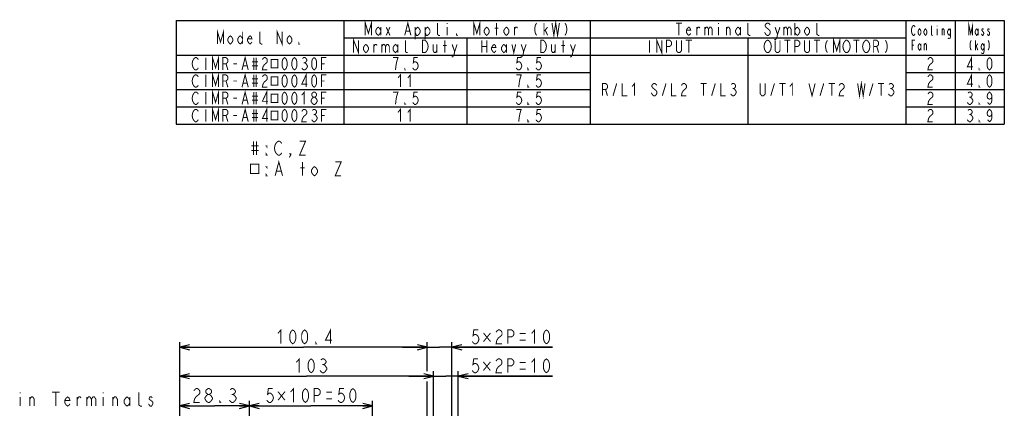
# Model space of a CAD drawing. Extents: x 28 to 410, y 34 to 287.
# Tile 33 of 33: x 210 to 410, y 208 to 287. Entities that reach past the tile are written whole.
import ezdxf

# ---------------------------------------------------------------- set-up
doc = ezdxf.new("R2010")
doc.units = 0
doc.header["$LTSCALE"] = 23.1
doc.layers.get('0').update_dxf_attribs({"linetype": 'CONTINUOUS'})
doc.layers.add('ALL_DIM', color=7, linetype='CONTINUOUS')
doc.layers.add('ALL_NOTE', color=7, linetype='CONTINUOUS')
doc.dimstyles.get("Standard").update_dxf_attribs({"dimtxt": 2.5, "dimasz": 2.5, "dimexe": 1.25, "dimexo": 0.625, "dimtad": 1, "dimcen": 2.5, "dimazin": 3, "dimtfac": 1, "dimtmove": 0, "dimatfit": 3})

# ---------------------------------------------------------------- blocks, each defined once
blk = doc.blocks.new('_OPEN')
at = {"color": 0, "linetype": 'BYBLOCK'}
for p, q in [((0, 0), (-1, 0.25)), ((-1, -0.25), (0, 0)), ((-1, 0), (0, 0))]:
    blk.add_line(p, q, dxfattribs=at)
blk = doc.blocks.new('*D36')
at = {"layer": 'ALL_DIM', "color": 2, "linetype": 'CONTINUOUS'}
for p, q in [((257.02, 204.39), (257.02, 209.88)), ((282.02, 177.43), (282.02, 209.88)), ((257.02, 208.88), (269.52, 208.88)), ((282.02, 208.88), (269.52, 208.88)), ((257.02, 177.43), (257.02, 202.43))]:
    blk.add_line(p, q, dxfattribs=at)
at = {"layer": 'ALL_DIM', "color": 2, "linetype": 'CONTINUOUS', "xscale": 2, "yscale": 2, "zscale": 2, "rotation": 180}
blk.add_blockref('_OPEN', (257.02, 208.88), dxfattribs=at)
at = {"layer": 'ALL_DIM', "color": 2, "linetype": 'CONTINUOUS', "xscale": 2, "yscale": 2, "zscale": 2}
blk.add_blockref('_OPEN', (282.02, 208.88), dxfattribs=at)
blk = doc.blocks.new('*D37')
at = {"layer": 'ALL_DIM', "color": 2, "linetype": 'CONTINUOUS'}
for p, q in [((242.9, 135.45), (242.9, 209.88)), ((257.02, 204.39), (257.02, 209.88)), ((242.9, 208.88), (249.96, 208.88)), ((257.02, 208.88), (249.96, 208.88)), ((257.02, 177.43), (257.02, 202.46))]:
    blk.add_line(p, q, dxfattribs=at)
at = {"layer": 'ALL_DIM', "color": 2, "linetype": 'CONTINUOUS', "xscale": 2, "yscale": 2, "zscale": 2, "rotation": 180}
blk.add_blockref('_OPEN', (242.9, 208.88), dxfattribs=at)
at = {"layer": 'ALL_DIM', "color": 2, "linetype": 'CONTINUOUS', "xscale": 2, "yscale": 2, "zscale": 2}
blk.add_blockref('_OPEN', (257.02, 208.88), dxfattribs=at)
blk = doc.blocks.new('*D40')
at = {"layer": 'ALL_DIM', "color": 2, "linetype": 'CONTINUOUS'}
for p, q in [((242.9, 135.45), (242.9, 215.91)), ((294.38, 164.93), (294.38, 215.91)), ((242.9, 214.91), (268.64, 214.91)), ((294.38, 214.91), (268.64, 214.91))]:
    blk.add_line(p, q, dxfattribs=at)
at = {"layer": 'ALL_DIM', "color": 2, "linetype": 'CONTINUOUS', "xscale": 2, "yscale": 2, "zscale": 2, "rotation": 180}
blk.add_blockref('_OPEN', (242.9, 214.91), dxfattribs=at)
at = {"layer": 'ALL_DIM', "color": 2, "linetype": 'CONTINUOUS', "xscale": 2, "yscale": 2, "zscale": 2}
blk.add_blockref('_OPEN', (294.38, 214.91), dxfattribs=at)
blk = doc.blocks.new('*D41')
at = {"layer": 'ALL_DIM', "color": 2, "linetype": 'CONTINUOUS'}
for p, q in [((242.9, 135.45), (242.9, 221.78)), ((293.11, 215.95), (293.11, 221.78)), ((242.9, 220.78), (268, 220.78)), ((293.11, 220.78), (268, 220.78)), ((293.11, 170.01), (293.11, 213.83))]:
    blk.add_line(p, q, dxfattribs=at)
at = {"layer": 'ALL_DIM', "color": 2, "linetype": 'CONTINUOUS', "xscale": 2, "yscale": 2, "zscale": 2, "rotation": 180}
blk.add_blockref('_OPEN', (242.9, 220.78), dxfattribs=at)
at = {"layer": 'ALL_DIM', "color": 2, "linetype": 'CONTINUOUS', "xscale": 2, "yscale": 2, "zscale": 2}
blk.add_blockref('_OPEN', (293.11, 220.78), dxfattribs=at)
blk = doc.blocks.new('*D42')
at = {"layer": 'ALL_DIM', "color": 2, "linetype": 'CONTINUOUS'}
for p, q in [((293.11, 215.95), (293.11, 221.78)), ((298.11, 170.01), (298.11, 221.78)), ((293.11, 220.78), (288.11, 220.78)), ((288.11, 220.78), (295.61, 220.78)), ((318.5, 220.78), (295.61, 220.78)), ((298.11, 220.78), (318.5, 220.78)), ((293.11, 170.01), (293.11, 213.75))]:
    blk.add_line(p, q, dxfattribs=at)
at = {"layer": 'ALL_DIM', "color": 2, "linetype": 'CONTINUOUS', "xscale": 2, "yscale": 2, "zscale": 2}
blk.add_blockref('_OPEN', (293.11, 220.78), dxfattribs=at)
at = {"layer": 'ALL_DIM', "color": 2, "linetype": 'CONTINUOUS', "xscale": 2, "yscale": 2, "zscale": 2, "rotation": 180}
blk.add_blockref('_OPEN', (298.11, 220.78), dxfattribs=at)
blk = doc.blocks.new('*D43')
at = {"layer": 'ALL_DIM', "color": 2, "linetype": 'CONTINUOUS'}
for p, q in [((294.38, 164.93), (294.38, 215.91)), ((299.38, 164.93), (299.38, 215.91)), ((294.38, 214.91), (289.38, 214.91)), ((289.38, 214.91), (296.88, 214.91)), ((318.48, 214.91), (296.88, 214.91)), ((299.38, 214.91), (318.48, 214.91))]:
    blk.add_line(p, q, dxfattribs=at)
at = {"layer": 'ALL_DIM', "color": 2, "linetype": 'CONTINUOUS', "xscale": 2, "yscale": 2, "zscale": 2}
blk.add_blockref('_OPEN', (294.38, 214.91), dxfattribs=at)
at = {"layer": 'ALL_DIM', "color": 2, "linetype": 'CONTINUOUS', "xscale": 2, "yscale": 2, "zscale": 2, "rotation": 180}
blk.add_blockref('_OPEN', (299.38, 214.91), dxfattribs=at)

msp = doc.modelspace()

# ---------------------------------------------------------------- linework, layer by layer
at = {"color": 2, "linetype": 'CONTINUOUS'}
for p, q in [((242.163, 287.018), (410.163, 287.018)), ((242.163, 287.018), (242.163, 266.018)), ((276.163, 287.018), (276.163, 266.018)), ((326.163, 287.018), (326.163, 266.018)), ((390.163, 287.018), (390.163, 266.018)), ((400.163, 287.018), (400.163, 266.018)), ((410.163, 287.018), (410.163, 266.018)), ((276.163, 283.518), (390.163, 283.518)), ((301.163, 283.518), (301.163, 266.018)), ((358.163, 283.518), (358.163, 266.018)), ((242.163, 280.018), (410.163, 280.018)), ((242.163, 276.518), (326.163, 276.518)), ((390.163, 276.518), (410.163, 276.518)), ((242.163, 273.018), (326.163, 273.018)), ((390.163, 273.018), (410.163, 273.018)), ((242.163, 269.518), (326.163, 269.518)), ((390.163, 269.518), (410.163, 269.518)), ((242.163, 266.018), (410.163, 266.018))]:
    msp.add_line(p, q, dxfattribs=at)
at = {"color": 2, "linetype": 'CONTINUOUS', "const_width": 0.2}
for points in [[(280.538, 284.018), (280.538, 286.518), (281.163, 284.435), (281.788, 286.518), (281.788, 284.018)], [(283.663, 284.643), (283.413, 284.226), (283.163, 284.018), (282.913, 284.226), (282.663, 284.643), (282.663, 285.06), (282.913, 285.476), (283.163, 285.685), (283.413, 285.476), (283.663, 285.06)], [(283.663, 285.685), (283.663, 284.018)], [(284.788, 285.685), (285.538, 284.018)], [(284.788, 284.018), (285.538, 285.685)], [(288.538, 284.018), (289.163, 286.518), (289.788, 284.018)], [(290.663, 285.06), (290.913, 285.476), (291.163, 285.685), (291.413, 285.476), (291.663, 285.06), (291.663, 284.643), (291.413, 284.226), (291.163, 284.018), (290.913, 284.018), (290.663, 284.643)], [(290.663, 285.685), (290.663, 283.185)], [(292.663, 285.06), (292.913, 285.476), (293.163, 285.685), (293.413, 285.476), (293.663, 285.06), (293.663, 284.643), (293.413, 284.226), (293.163, 284.018), (292.913, 284.018), (292.663, 284.643)], [(292.663, 285.685), (292.663, 283.185)], [(295.663, 284.018), (295.413, 284.018), (295.163, 284.226), (295.163, 286.518)], [(297.163, 286.518), (297.163, 286.31)], [(297.163, 285.685), (297.163, 284.018)], [(302.538, 284.018), (302.538, 286.518), (303.163, 284.435), (303.788, 286.518), (303.788, 284.018)], [(305.663, 284.643), (305.413, 284.226), (305.163, 284.018), (304.913, 284.226), (304.663, 284.643), (304.663, 285.06), (304.913, 285.476), (305.163, 285.685), (305.413, 285.476), (305.663, 285.06), (305.663, 284.643)], [(307.163, 284.018), (307.163, 286.518)], [(309.663, 284.643), (309.413, 284.226), (309.163, 284.018), (308.913, 284.226), (308.663, 284.643), (308.663, 285.06), (308.913, 285.476), (309.163, 285.685), (309.413, 285.476), (309.663, 285.06), (309.663, 284.643)], [(310.788, 284.018), (310.788, 285.685)], [(310.788, 285.268), (311.038, 285.685), (311.288, 285.685), (311.413, 285.476)], [(315.288, 286.518), (315.038, 286.101), (314.913, 285.476), (314.913, 285.06), (315.038, 284.435), (315.288, 284.018)], [(316.788, 284.018), (316.788, 286.518)], [(316.788, 284.851), (317.538, 285.685)], [(318.413, 286.518), (318.788, 284.018), (319.163, 286.518), (319.538, 284.018), (319.913, 286.518)], [(321.038, 286.518), (321.288, 286.101), (321.413, 285.476), (321.413, 285.06), (321.288, 284.435), (321.038, 284.018)], [(343.538, 286.518), (344.788, 286.518)], [(344.163, 286.518), (344.163, 284.018)], [(346.538, 284.435), (346.413, 284.226), (346.163, 284.018), (345.913, 284.226), (345.663, 284.643), (345.663, 285.06), (345.913, 285.476), (346.163, 285.685), (346.413, 285.476), (346.538, 285.06), (345.663, 285.06)], [(347.788, 284.018), (347.788, 285.685)], [(347.788, 285.268), (348.038, 285.685), (348.288, 285.685), (348.413, 285.476)], [(349.413, 285.685), (349.413, 284.018)], [(349.413, 285.268), (349.663, 285.685), (349.913, 285.685), (350.163, 285.268), (350.163, 284.018)], [(350.163, 285.268), (350.413, 285.685), (350.663, 285.685), (350.913, 285.268), (350.913, 284.018)], [(352.163, 286.518), (352.163, 286.31)], [(352.163, 285.685), (352.163, 284.018)], [(353.788, 284.018), (353.788, 285.685)], [(353.788, 285.268), (354.038, 285.685), (354.288, 285.685), (354.538, 285.268), (354.538, 284.018)], [(356.663, 284.643), (356.413, 284.226), (356.163, 284.018), (355.913, 284.226), (355.663, 284.643), (355.663, 285.06), (355.913, 285.476), (356.163, 285.685), (356.413, 285.476), (356.663, 285.06)], [(356.663, 285.685), (356.663, 284.018)], [(358.663, 284.018), (358.413, 284.018), (358.163, 284.226), (358.163, 286.518)], [(362.663, 286.101), (362.538, 286.31), (362.288, 286.518), (362.038, 286.518), (361.788, 286.31), (361.663, 286.101), (361.663, 285.893), (361.788, 285.685), (362.038, 285.476), (362.288, 285.268), (362.538, 285.06), (362.663, 284.851), (362.663, 284.435), (362.538, 284.226), (362.288, 284.018), (362.038, 284.018), (361.788, 284.226), (361.663, 284.435), (361.538, 284.643)], [(363.663, 285.685), (364.163, 284.226), (364.038, 283.601), (363.788, 283.185), (363.538, 283.185)], [(364.163, 284.226), (364.663, 285.685)], [(365.413, 285.685), (365.413, 284.018)], [(365.413, 285.268), (365.663, 285.685), (365.913, 285.685), (366.163, 285.268), (366.163, 284.018)], [(366.163, 285.268), (366.413, 285.685), (366.663, 285.685), (366.913, 285.268), (366.913, 284.018)], [(367.663, 286.518), (367.663, 284.018)], [(367.663, 285.06), (367.913, 285.476), (368.163, 285.685), (368.413, 285.476), (368.663, 285.06), (368.663, 284.643), (368.413, 284.226), (368.163, 284.018), (367.913, 284.226), (367.663, 284.643)], [(370.663, 284.643), (370.413, 284.226), (370.163, 284.018), (369.913, 284.226), (369.663, 284.643), (369.663, 285.06), (369.913, 285.476), (370.163, 285.685), (370.413, 285.476), (370.663, 285.06), (370.663, 284.643)], [(372.663, 284.018), (372.413, 284.018), (372.163, 284.226), (372.163, 286.518)], [(392.063, 284.351), (391.988, 284.185), (391.838, 284.018), (391.688, 284.018), (391.538, 284.185), (391.463, 284.351), (391.388, 284.518), (391.313, 285.018), (391.388, 285.518), (391.463, 285.685), (391.538, 285.851), (391.688, 286.018), (391.838, 286.018), (391.988, 285.851), (392.063, 285.685)], [(395.663, 284.018), (395.513, 284.018), (395.363, 284.185), (395.363, 286.018)], [(396.563, 286.018), (396.563, 285.851)], [(402.988, 284.018), (402.988, 286.018), (403.363, 284.351), (403.738, 286.018), (403.738, 284.018)], [(250.538, 282.268), (250.538, 284.768), (251.163, 282.685), (251.788, 284.768), (251.788, 282.268)], [(253.663, 282.893), (253.413, 282.476), (253.163, 282.268), (252.913, 282.476), (252.663, 282.893), (252.663, 283.31), (252.913, 283.726), (253.163, 283.935), (253.413, 283.726), (253.663, 283.31), (253.663, 282.893)], [(255.663, 282.893), (255.413, 282.476), (255.163, 282.268), (254.913, 282.476), (254.663, 282.893), (254.663, 283.31), (254.913, 283.726), (255.163, 283.935), (255.413, 283.726), (255.663, 283.31)], [(255.663, 284.768), (255.663, 282.268)], [(257.538, 282.685), (257.413, 282.476), (257.163, 282.268), (256.913, 282.476), (256.663, 282.893), (256.663, 283.31), (256.913, 283.726), (257.163, 283.935), (257.413, 283.726), (257.538, 283.31), (256.663, 283.31)], [(259.663, 282.268), (259.413, 282.268), (259.163, 282.476), (259.163, 284.768)], [(262.663, 282.268), (262.663, 284.768), (263.663, 282.268), (263.663, 284.768)], [(265.663, 282.893), (265.413, 282.476), (265.163, 282.268), (264.913, 282.476), (264.663, 282.893), (264.663, 283.31), (264.913, 283.726), (265.163, 283.935), (265.413, 283.726), (265.663, 283.31), (265.663, 282.893)], [(288.788, 284.851), (289.538, 284.851)], [(299.163, 284.018), (299.038, 284.018), (299.038, 284.226), (299.163, 284.018)], [(306.788, 285.476), (307.538, 285.476)], [(317.038, 285.06), (317.538, 284.018)], [(375.538, 280.518), (375.538, 283.018), (376.163, 280.935), (376.788, 283.018), (376.788, 280.518)], [(393.263, 284.518), (393.113, 284.185), (392.963, 284.018), (392.813, 284.185), (392.663, 284.518), (392.663, 284.851), (392.813, 285.185), (392.963, 285.351), (393.113, 285.185), (393.263, 284.851), (393.263, 284.518)], [(394.463, 284.518), (394.313, 284.185), (394.163, 284.018), (394.013, 284.185), (393.863, 284.518), (393.863, 284.851), (394.013, 285.185), (394.163, 285.351), (394.313, 285.185), (394.463, 284.851), (394.463, 284.518)], [(396.563, 285.351), (396.563, 284.018)], [(397.538, 284.018), (397.538, 285.351)], [(397.538, 285.018), (397.688, 285.351), (397.838, 285.351), (397.988, 285.018), (397.988, 284.018)], [(399.263, 284.518), (399.113, 284.185), (398.963, 284.018), (398.813, 284.185), (398.663, 284.518), (398.663, 284.851), (398.813, 285.185), (398.963, 285.351), (399.113, 285.185), (399.263, 284.851)], [(399.263, 285.351), (399.263, 283.851), (399.188, 283.518), (399.113, 283.351), (398.813, 283.351), (398.738, 283.518)], [(404.863, 284.518), (404.713, 284.185), (404.563, 284.018), (404.413, 284.185), (404.263, 284.518), (404.263, 284.851), (404.413, 285.185), (404.563, 285.351), (404.713, 285.185), (404.863, 284.851)], [(404.863, 285.351), (404.863, 284.018)], [(405.913, 285.185), (405.838, 285.351), (405.688, 285.351), (405.613, 285.185), (405.613, 285.018), (405.763, 284.851), (405.913, 284.685), (405.988, 284.518), (405.988, 284.351), (405.913, 284.185), (405.838, 284.018), (405.688, 284.018), (405.613, 284.185), (405.538, 284.351)], [(407.113, 285.185), (407.038, 285.351), (406.888, 285.351), (406.813, 285.185), (406.813, 285.018), (406.963, 284.851), (407.113, 284.685), (407.188, 284.518), (407.188, 284.351), (407.113, 284.185), (407.038, 284.018), (406.888, 284.018), (406.813, 284.185), (406.738, 284.351)], [(267.163, 282.268), (267.038, 282.268), (267.038, 282.476), (267.163, 282.268)], [(278.163, 280.518), (278.163, 283.018), (279.163, 280.518), (279.163, 283.018)], [(281.163, 281.143), (280.913, 280.726), (280.663, 280.518), (280.413, 280.726), (280.163, 281.143), (280.163, 281.56), (280.413, 281.976), (280.663, 282.185), (280.913, 281.976), (281.163, 281.56), (281.163, 281.143)], [(282.288, 280.518), (282.288, 282.185)], [(282.288, 281.768), (282.538, 282.185), (282.788, 282.185), (282.913, 281.976)], [(283.913, 282.185), (283.913, 280.518)], [(283.913, 281.768), (284.163, 282.185), (284.413, 282.185), (284.663, 281.768), (284.663, 280.518)], [(284.663, 281.768), (284.913, 282.185), (285.163, 282.185), (285.413, 281.768), (285.413, 280.518)], [(287.163, 281.143), (286.913, 280.726), (286.663, 280.518), (286.413, 280.726), (286.163, 281.143), (286.163, 281.56), (286.413, 281.976), (286.663, 282.185), (286.913, 281.976), (287.163, 281.56)], [(287.163, 282.185), (287.163, 280.518)], [(289.163, 280.518), (288.913, 280.518), (288.663, 280.726), (288.663, 283.018)], [(292.163, 283.018), (292.663, 283.018), (292.913, 282.81), (293.038, 282.601), (293.163, 282.393), (293.288, 281.768), (293.163, 281.143), (293.038, 280.935), (292.913, 280.726), (292.663, 280.518), (292.163, 280.518), (292.163, 283.018)], [(294.288, 282.185), (294.288, 280.935), (294.538, 280.518), (294.788, 280.518), (295.038, 280.935)], [(295.038, 282.185), (295.038, 280.518)], [(296.288, 281.976), (297.038, 281.976)], [(296.663, 280.518), (296.663, 283.018)], [(298.163, 282.185), (298.663, 280.726), (298.538, 280.101), (298.288, 279.685), (298.038, 279.685)], [(298.663, 280.726), (299.163, 282.185)], [(304.163, 283.018), (304.163, 280.518)], [(304.163, 281.768), (305.163, 281.768)], [(305.163, 283.018), (305.163, 280.518)], [(307.038, 280.935), (306.913, 280.726), (306.663, 280.518), (306.413, 280.726), (306.163, 281.143), (306.163, 281.56), (306.413, 281.976), (306.663, 282.185), (306.913, 281.976), (307.038, 281.56), (306.163, 281.56)], [(309.163, 281.143), (308.913, 280.726), (308.663, 280.518), (308.413, 280.726), (308.163, 281.143), (308.163, 281.56), (308.413, 281.976), (308.663, 282.185), (308.913, 281.976), (309.163, 281.56)], [(309.163, 282.185), (309.163, 280.518)], [(310.288, 282.185), (310.663, 280.518), (311.038, 282.185)], [(312.163, 282.185), (312.663, 280.726), (312.538, 280.101), (312.288, 279.685), (312.038, 279.685)], [(312.663, 280.726), (313.163, 282.185)], [(316.163, 283.018), (316.663, 283.018), (316.913, 282.81), (317.038, 282.601), (317.163, 282.393), (317.288, 281.768), (317.163, 281.143), (317.038, 280.935), (316.913, 280.726), (316.663, 280.518), (316.163, 280.518), (316.163, 283.018)], [(318.288, 282.185), (318.288, 280.935), (318.538, 280.518), (318.788, 280.518), (319.038, 280.935)], [(319.038, 282.185), (319.038, 280.518)], [(320.288, 281.976), (321.038, 281.976)], [(320.663, 280.518), (320.663, 283.018)], [(322.163, 282.185), (322.663, 280.726), (322.538, 280.101), (322.288, 279.685), (322.038, 279.685)], [(322.663, 280.726), (323.163, 282.185)], [(338.163, 283.018), (338.163, 280.518)], [(339.663, 280.518), (339.663, 283.018), (340.663, 280.518), (340.663, 283.018)], [(341.663, 280.518), (341.663, 283.018), (342.288, 283.018), (342.538, 282.81), (342.663, 282.601), (342.663, 282.185), (342.538, 281.976), (342.288, 281.768), (341.663, 281.768)], [(344.663, 283.018), (344.663, 280.935), (344.538, 280.726), (344.288, 280.518), (344.038, 280.518), (343.788, 280.726), (343.663, 280.935), (343.663, 283.018)], [(345.538, 283.018), (346.788, 283.018)], [(346.163, 283.018), (346.163, 280.518)], [(362.663, 280.935), (362.538, 280.726), (362.288, 280.518), (362.038, 280.518), (361.788, 280.726), (361.663, 280.935), (361.538, 281.143), (361.413, 281.768), (361.538, 282.393), (361.663, 282.601), (361.788, 282.81), (362.038, 283.018), (362.288, 283.018), (362.538, 282.81), (362.663, 282.601), (362.788, 282.393), (362.913, 281.768), (362.788, 281.143), (362.663, 280.935)], [(364.663, 283.018), (364.663, 280.935), (364.538, 280.726), (364.288, 280.518), (364.038, 280.518), (363.788, 280.726), (363.663, 280.935), (363.663, 283.018)], [(365.538, 283.018), (366.788, 283.018)], [(366.163, 283.018), (366.163, 280.518)], [(367.663, 280.518), (367.663, 283.018), (368.288, 283.018), (368.538, 282.81), (368.663, 282.601), (368.663, 282.185), (368.538, 281.976), (368.288, 281.768), (367.663, 281.768)], [(370.663, 283.018), (370.663, 280.935), (370.538, 280.726), (370.288, 280.518), (370.038, 280.518), (369.788, 280.726), (369.663, 280.935), (369.663, 283.018)], [(371.538, 283.018), (372.788, 283.018)], [(372.163, 283.018), (372.163, 280.518)], [(374.288, 283.018), (374.038, 282.601), (373.913, 281.976), (373.913, 281.56), (374.038, 280.935), (374.288, 280.518)], [(378.663, 280.935), (378.538, 280.726), (378.288, 280.518), (378.038, 280.518), (377.788, 280.726), (377.663, 280.935), (377.538, 281.143), (377.413, 281.768), (377.538, 282.393), (377.663, 282.601), (377.788, 282.81), (378.038, 283.018), (378.288, 283.018), (378.538, 282.81), (378.663, 282.601), (378.788, 282.393), (378.913, 281.768), (378.788, 281.143), (378.663, 280.935)], [(379.538, 283.018), (380.788, 283.018)], [(380.163, 283.018), (380.163, 280.518)], [(382.663, 280.935), (382.538, 280.726), (382.288, 280.518), (382.038, 280.518), (381.788, 280.726), (381.663, 280.935), (381.538, 281.143), (381.413, 281.768), (381.538, 282.393), (381.663, 282.601), (381.788, 282.81), (382.038, 283.018), (382.288, 283.018), (382.538, 282.81), (382.663, 282.601), (382.788, 282.393), (382.913, 281.768), (382.788, 281.143), (382.663, 280.935)], [(383.663, 280.518), (383.663, 283.018), (384.288, 283.018), (384.538, 282.81), (384.663, 282.601), (384.663, 282.185), (384.538, 281.976), (384.288, 281.768), (383.663, 281.768)], [(384.288, 281.768), (384.663, 280.518)], [(386.038, 283.018), (386.288, 282.601), (386.413, 281.976), (386.413, 281.56), (386.288, 280.935), (386.038, 280.518)], [(391.463, 281.018), (391.463, 283.018), (392.063, 283.018)], [(391.463, 282.018), (391.838, 282.018)], [(393.263, 281.518), (393.113, 281.185), (392.963, 281.018), (392.813, 281.185), (392.663, 281.518), (392.663, 281.851), (392.813, 282.185), (392.963, 282.351), (393.113, 282.185), (393.263, 281.851)], [(393.263, 282.351), (393.263, 281.018)], [(393.938, 281.018), (393.938, 282.351)], [(393.938, 282.018), (394.088, 282.351), (394.238, 282.351), (394.388, 282.018), (394.388, 281.018)], [(403.438, 283.018), (403.288, 282.685), (403.213, 282.185), (403.213, 281.851), (403.288, 281.351), (403.438, 281.018)], [(404.338, 281.018), (404.338, 283.018)], [(404.338, 281.685), (404.788, 282.351)], [(404.488, 281.851), (404.788, 281.018)], [(406.063, 281.518), (405.913, 281.185), (405.763, 281.018), (405.613, 281.185), (405.463, 281.518), (405.463, 281.851), (405.613, 282.185), (405.763, 282.351), (405.913, 282.185), (406.063, 281.851)], [(406.063, 282.351), (406.063, 280.851), (405.988, 280.518), (405.913, 280.351), (405.613, 280.351), (405.538, 280.518)], [(406.888, 283.018), (407.038, 282.685), (407.113, 282.185), (407.113, 281.851), (407.038, 281.351), (406.888, 281.018)], [(249.538, 277.018), (249.538, 279.518), (250.163, 277.435), (250.788, 279.518), (250.788, 277.018)], [(255.538, 277.018), (256.163, 279.518), (256.788, 277.018)], [(264.163, 277.018), (263.913, 277.226), (263.788, 277.435), (263.663, 277.851), (263.663, 278.685), (263.788, 279.101), (263.913, 279.31), (264.163, 279.518), (264.413, 279.31), (264.538, 279.101), (264.663, 278.685), (264.663, 277.851), (264.538, 277.435), (264.413, 277.226), (264.163, 277.018)], [(266.163, 277.018), (265.913, 277.226), (265.788, 277.435), (265.663, 277.851), (265.663, 278.685), (265.788, 279.101), (265.913, 279.31), (266.163, 279.518), (266.413, 279.31), (266.538, 279.101), (266.663, 278.685), (266.663, 277.851), (266.538, 277.435), (266.413, 277.226), (266.163, 277.018)], [(270.163, 277.018), (269.913, 277.226), (269.788, 277.435), (269.663, 277.851), (269.663, 278.685), (269.788, 279.101), (269.913, 279.31), (270.163, 279.518), (270.413, 279.31), (270.538, 279.101), (270.663, 278.685), (270.663, 277.851), (270.538, 277.435), (270.413, 277.226), (270.163, 277.018)], [(403.538, 277.018), (403.538, 279.518), (402.663, 277.643), (403.788, 277.643)], [(407.163, 277.018), (406.913, 277.226), (406.788, 277.435), (406.663, 277.851), (406.663, 278.685), (406.788, 279.101), (406.913, 279.31), (407.163, 279.518), (407.413, 279.31), (407.538, 279.101), (407.663, 278.685), (407.663, 277.851), (407.538, 277.435), (407.413, 277.226), (407.163, 277.018)], [(246.663, 277.435), (246.538, 277.226), (246.288, 277.018), (246.038, 277.018), (245.788, 277.226), (245.663, 277.435), (245.538, 277.643), (245.413, 278.268), (245.538, 278.893), (245.663, 279.101), (245.788, 279.31), (246.038, 279.518), (246.288, 279.518), (246.538, 279.31), (246.663, 279.101)], [(248.163, 279.518), (248.163, 277.018)], [(251.663, 277.018), (251.663, 279.518), (252.288, 279.518), (252.538, 279.31), (252.663, 279.101), (252.663, 278.685), (252.538, 278.476), (252.288, 278.268), (251.663, 278.268)], [(252.288, 278.268), (252.663, 277.018)], [(253.788, 278.268), (254.538, 278.268)], [(255.788, 277.851), (256.538, 277.851)], [(257.538, 278.685), (258.788, 278.685)], [(257.538, 277.851), (258.788, 277.851)], [(257.913, 279.518), (257.913, 277.018)], [(258.413, 279.518), (258.413, 277.018)], [(259.663, 279.101), (259.788, 279.31), (260.038, 279.518), (260.288, 279.518), (260.538, 279.31), (260.663, 279.101), (260.663, 278.685), (260.538, 278.476), (260.288, 278.268), (260.038, 278.06), (259.788, 277.643), (259.663, 277.018), (260.663, 277.018)], [(261.413, 279.127), (261.413, 277.409), (262.788, 277.409), (262.788, 279.127), (261.413, 279.127)], [(267.788, 279.31), (268.038, 279.518), (268.288, 279.518), (268.538, 279.31), (268.663, 279.101), (268.663, 278.893), (268.538, 278.685), (268.288, 278.476), (268.538, 278.268), (268.663, 278.06), (268.788, 277.851), (268.788, 277.643), (268.663, 277.435), (268.538, 277.226), (268.288, 277.018), (268.038, 277.018), (267.788, 277.226), (267.663, 277.435)], [(268.038, 278.476), (268.288, 278.476)], [(271.663, 277.018), (271.663, 279.518), (272.663, 279.518)], [(271.663, 278.268), (272.288, 278.268)], [(286.663, 277.018), (286.788, 278.06), (286.913, 278.685), (287.038, 279.101), (287.163, 279.518), (286.163, 279.518)], [(291.163, 279.518), (290.413, 279.518), (290.288, 278.476), (290.538, 278.685), (290.788, 278.685), (291.038, 278.476), (291.163, 278.268), (291.288, 277.851), (291.163, 277.435), (291.038, 277.226), (290.788, 277.018), (290.538, 277.018), (290.288, 277.226), (290.163, 277.435)], [(312.163, 279.518), (311.413, 279.518), (311.288, 278.476), (311.538, 278.685), (311.788, 278.685), (312.038, 278.476), (312.163, 278.268), (312.288, 277.851), (312.163, 277.435), (312.038, 277.226), (311.788, 277.018), (311.538, 277.018), (311.288, 277.226), (311.163, 277.435)], [(316.163, 279.518), (315.413, 279.518), (315.288, 278.476), (315.538, 278.685), (315.788, 278.685), (316.038, 278.476), (316.163, 278.268), (316.288, 277.851), (316.163, 277.435), (316.038, 277.226), (315.788, 277.018), (315.538, 277.018), (315.288, 277.226), (315.163, 277.435)], [(394.663, 279.101), (394.788, 279.31), (395.038, 279.518), (395.288, 279.518), (395.538, 279.31), (395.663, 279.101), (395.663, 278.685), (395.538, 278.476), (395.288, 278.268), (395.038, 278.06), (394.788, 277.643), (394.663, 277.018), (395.663, 277.018)], [(246.663, 273.935), (246.538, 273.726), (246.288, 273.518), (246.038, 273.518), (245.788, 273.726), (245.663, 273.935), (245.538, 274.143), (245.413, 274.768), (245.538, 275.393), (245.663, 275.601), (245.788, 275.81), (246.038, 276.018), (246.288, 276.018), (246.538, 275.81), (246.663, 275.601)], [(248.163, 276.018), (248.163, 273.518)], [(249.538, 273.518), (249.538, 276.018), (250.163, 273.935), (250.788, 276.018), (250.788, 273.518)], [(251.663, 273.518), (251.663, 276.018), (252.288, 276.018), (252.538, 275.81), (252.663, 275.601), (252.663, 275.185), (252.538, 274.976), (252.288, 274.768), (251.663, 274.768)], [(255.538, 273.518), (256.163, 276.018), (256.788, 273.518)], [(257.913, 276.018), (257.913, 273.518)], [(258.413, 276.018), (258.413, 273.518)], [(259.663, 275.601), (259.788, 275.81), (260.038, 276.018), (260.288, 276.018), (260.538, 275.81), (260.663, 275.601), (260.663, 275.185), (260.538, 274.976), (260.288, 274.768), (260.038, 274.56), (259.788, 274.143), (259.663, 273.518), (260.663, 273.518)], [(261.413, 275.627), (261.413, 273.909), (262.788, 273.909), (262.788, 275.627), (261.413, 275.627)], [(264.163, 273.518), (263.913, 273.726), (263.788, 273.935), (263.663, 274.351), (263.663, 275.185), (263.788, 275.601), (263.913, 275.81), (264.163, 276.018), (264.413, 275.81), (264.538, 275.601), (264.663, 275.185), (264.663, 274.351), (264.538, 273.935), (264.413, 273.726), (264.163, 273.518)], [(266.163, 273.518), (265.913, 273.726), (265.788, 273.935), (265.663, 274.351), (265.663, 275.185), (265.788, 275.601), (265.913, 275.81), (266.163, 276.018), (266.413, 275.81), (266.538, 275.601), (266.663, 275.185), (266.663, 274.351), (266.538, 273.935), (266.413, 273.726), (266.163, 273.518)], [(268.538, 273.518), (268.538, 276.018), (267.663, 274.143), (268.788, 274.143)], [(270.163, 273.518), (269.913, 273.726), (269.788, 273.935), (269.663, 274.351), (269.663, 275.185), (269.788, 275.601), (269.913, 275.81), (270.163, 276.018), (270.413, 275.81), (270.538, 275.601), (270.663, 275.185), (270.663, 274.351), (270.538, 273.935), (270.413, 273.726), (270.163, 273.518)], [(271.663, 273.518), (271.663, 276.018), (272.663, 276.018)], [(287.163, 275.393), (287.663, 276.018), (287.663, 273.518)], [(288.663, 277.018), (288.538, 277.018), (288.538, 277.226), (288.663, 277.018)], [(289.163, 275.393), (289.663, 276.018), (289.663, 273.518)], [(311.663, 273.518), (311.788, 274.56), (311.913, 275.185), (312.038, 275.601), (312.163, 276.018), (311.163, 276.018)], [(313.663, 277.018), (313.538, 277.018), (313.538, 277.226), (313.663, 277.018)], [(316.163, 276.018), (315.413, 276.018), (315.288, 274.976), (315.538, 275.185), (315.788, 275.185), (316.038, 274.976), (316.163, 274.768), (316.288, 274.351), (316.163, 273.935), (316.038, 273.726), (315.788, 273.518), (315.538, 273.518), (315.288, 273.726), (315.163, 273.935)], [(394.663, 275.601), (394.788, 275.81), (395.038, 276.018), (395.288, 276.018), (395.538, 275.81), (395.663, 275.601), (395.663, 275.185), (395.538, 274.976), (395.288, 274.768), (395.038, 274.56), (394.788, 274.143), (394.663, 273.518), (395.663, 273.518)], [(403.538, 273.518), (403.538, 276.018), (402.663, 274.143), (403.788, 274.143)], [(405.163, 277.018), (405.038, 277.018), (405.038, 277.226), (405.163, 277.018)], [(407.163, 273.518), (406.913, 273.726), (406.788, 273.935), (406.663, 274.351), (406.663, 275.185), (406.788, 275.601), (406.913, 275.81), (407.163, 276.018), (407.413, 275.81), (407.538, 275.601), (407.663, 275.185), (407.663, 274.351), (407.538, 273.935), (407.413, 273.726), (407.163, 273.518)], [(252.288, 274.768), (252.663, 273.518)], [(253.788, 274.768), (254.538, 274.768)], [(255.788, 274.351), (256.538, 274.351)], [(257.538, 275.185), (258.788, 275.185)], [(257.538, 274.351), (258.788, 274.351)], [(271.663, 274.768), (272.288, 274.768)], [(313.663, 273.518), (313.538, 273.518), (313.538, 273.726), (313.663, 273.518)], [(328.663, 271.768), (328.663, 274.268), (329.288, 274.268), (329.538, 274.06), (329.663, 273.851), (329.663, 273.435), (329.538, 273.226), (329.288, 273.018), (328.663, 273.018)], [(330.788, 271.768), (331.538, 274.268)], [(332.663, 274.268), (332.663, 271.768), (333.663, 271.768)], [(334.663, 273.643), (335.163, 274.268), (335.163, 271.768)], [(339.663, 273.851), (339.538, 274.06), (339.288, 274.268), (339.038, 274.268), (338.788, 274.06), (338.663, 273.851), (338.663, 273.643), (338.788, 273.435), (339.038, 273.226), (339.288, 273.018), (339.538, 272.81), (339.663, 272.601), (339.663, 272.185), (339.538, 271.976), (339.288, 271.768), (339.038, 271.768), (338.788, 271.976), (338.663, 272.185), (338.538, 272.393)], [(340.788, 271.768), (341.538, 274.268)], [(342.663, 274.268), (342.663, 271.768), (343.663, 271.768)], [(344.663, 273.851), (344.788, 274.06), (345.038, 274.268), (345.288, 274.268), (345.538, 274.06), (345.663, 273.851), (345.663, 273.435), (345.538, 273.226), (345.288, 273.018), (345.038, 272.81), (344.788, 272.393), (344.663, 271.768), (345.663, 271.768)], [(348.538, 274.268), (349.788, 274.268)], [(349.163, 274.268), (349.163, 271.768)], [(350.788, 271.768), (351.538, 274.268)], [(352.663, 274.268), (352.663, 271.768), (353.663, 271.768)], [(354.788, 274.06), (355.038, 274.268), (355.288, 274.268), (355.538, 274.06), (355.663, 273.851), (355.663, 273.643), (355.538, 273.435), (355.288, 273.226), (355.538, 273.018), (355.663, 272.81), (355.788, 272.601), (355.788, 272.393), (355.663, 272.185), (355.538, 271.976), (355.288, 271.768), (355.038, 271.768), (354.788, 271.976), (354.663, 272.185)], [(361.663, 274.268), (361.663, 272.185), (361.538, 271.976), (361.288, 271.768), (361.038, 271.768), (360.788, 271.976), (360.663, 272.185), (360.663, 274.268)], [(362.788, 271.768), (363.538, 274.268)], [(364.538, 274.268), (365.788, 274.268)], [(365.163, 274.268), (365.163, 271.768)], [(366.663, 273.643), (367.163, 274.268), (367.163, 271.768)], [(370.538, 274.268), (371.163, 271.768), (371.788, 274.268)], [(372.788, 271.768), (373.538, 274.268)], [(374.538, 274.268), (375.788, 274.268)], [(375.163, 274.268), (375.163, 271.768)], [(376.663, 273.851), (376.788, 274.06), (377.038, 274.268), (377.288, 274.268), (377.538, 274.06), (377.663, 273.851), (377.663, 273.435), (377.538, 273.226), (377.288, 273.018), (377.038, 272.81), (376.788, 272.393), (376.663, 271.768), (377.663, 271.768)], [(380.413, 274.268), (380.788, 271.768), (381.163, 274.268), (381.538, 271.768), (381.913, 274.268)], [(382.788, 271.768), (383.538, 274.268)], [(384.538, 274.268), (385.788, 274.268)], [(385.163, 274.268), (385.163, 271.768)], [(386.788, 274.06), (387.038, 274.268), (387.288, 274.268), (387.538, 274.06), (387.663, 273.851), (387.663, 273.643), (387.538, 273.435), (387.288, 273.226), (387.538, 273.018), (387.663, 272.81), (387.788, 272.601), (387.788, 272.393), (387.663, 272.185), (387.538, 271.976), (387.288, 271.768), (387.038, 271.768), (386.788, 271.976), (386.663, 272.185)], [(405.163, 273.518), (405.038, 273.518), (405.038, 273.726), (405.163, 273.518)], [(246.663, 270.435), (246.538, 270.226), (246.288, 270.018), (246.038, 270.018), (245.788, 270.226), (245.663, 270.435), (245.538, 270.643), (245.413, 271.268), (245.538, 271.893), (245.663, 272.101), (245.788, 272.31), (246.038, 272.518), (246.288, 272.518), (246.538, 272.31), (246.663, 272.101)], [(248.163, 272.518), (248.163, 270.018)], [(249.538, 270.018), (249.538, 272.518), (250.163, 270.435), (250.788, 272.518), (250.788, 270.018)], [(251.663, 270.018), (251.663, 272.518), (252.288, 272.518), (252.538, 272.31), (252.663, 272.101), (252.663, 271.685), (252.538, 271.476), (252.288, 271.268), (251.663, 271.268)], [(255.538, 270.018), (256.163, 272.518), (256.788, 270.018)], [(257.538, 271.685), (258.788, 271.685)], [(257.913, 272.518), (257.913, 270.018)], [(258.413, 272.518), (258.413, 270.018)], [(260.538, 270.018), (260.538, 272.518), (259.663, 270.643), (260.788, 270.643)], [(261.413, 272.127), (261.413, 270.409), (262.788, 270.409), (262.788, 272.127), (261.413, 272.127)], [(264.163, 270.018), (263.913, 270.226), (263.788, 270.435), (263.663, 270.851), (263.663, 271.685), (263.788, 272.101), (263.913, 272.31), (264.163, 272.518), (264.413, 272.31), (264.538, 272.101), (264.663, 271.685), (264.663, 270.851), (264.538, 270.435), (264.413, 270.226), (264.163, 270.018)], [(266.163, 270.018), (265.913, 270.226), (265.788, 270.435), (265.663, 270.851), (265.663, 271.685), (265.788, 272.101), (265.913, 272.31), (266.163, 272.518), (266.413, 272.31), (266.538, 272.101), (266.663, 271.685), (266.663, 270.851), (266.538, 270.435), (266.413, 270.226), (266.163, 270.018)], [(267.663, 271.893), (268.163, 272.518), (268.163, 270.018)], [(270.038, 271.476), (269.788, 271.685), (269.663, 271.893), (269.663, 272.101), (269.788, 272.31), (270.038, 272.518), (270.288, 272.518), (270.538, 272.31), (270.663, 272.101), (270.663, 271.893), (270.538, 271.685), (270.288, 271.476)], [(271.663, 270.018), (271.663, 272.518), (272.663, 272.518)], [(286.663, 270.018), (286.788, 271.06), (286.913, 271.685), (287.038, 272.101), (287.163, 272.518), (286.163, 272.518)], [(291.163, 272.518), (290.413, 272.518), (290.288, 271.476), (290.538, 271.685), (290.788, 271.685), (291.038, 271.476), (291.163, 271.268), (291.288, 270.851), (291.163, 270.435), (291.038, 270.226), (290.788, 270.018), (290.538, 270.018), (290.288, 270.226), (290.163, 270.435)], [(312.163, 272.518), (311.413, 272.518), (311.288, 271.476), (311.538, 271.685), (311.788, 271.685), (312.038, 271.476), (312.163, 271.268), (312.288, 270.851), (312.163, 270.435), (312.038, 270.226), (311.788, 270.018), (311.538, 270.018), (311.288, 270.226), (311.163, 270.435)], [(316.163, 272.518), (315.413, 272.518), (315.288, 271.476), (315.538, 271.685), (315.788, 271.685), (316.038, 271.476), (316.163, 271.268), (316.288, 270.851), (316.163, 270.435), (316.038, 270.226), (315.788, 270.018), (315.538, 270.018), (315.288, 270.226), (315.163, 270.435)], [(329.288, 273.018), (329.663, 271.768)], [(355.038, 273.226), (355.288, 273.226)], [(387.038, 273.226), (387.288, 273.226)], [(394.663, 272.101), (394.788, 272.31), (395.038, 272.518), (395.288, 272.518), (395.538, 272.31), (395.663, 272.101), (395.663, 271.685), (395.538, 271.476), (395.288, 271.268), (395.038, 271.06), (394.788, 270.643), (394.663, 270.018), (395.663, 270.018)], [(402.788, 272.31), (403.038, 272.518), (403.288, 272.518), (403.538, 272.31), (403.663, 272.101), (403.663, 271.893), (403.538, 271.685), (403.288, 271.476), (403.538, 271.268), (403.663, 271.06), (403.788, 270.851), (403.788, 270.643), (403.663, 270.435), (403.538, 270.226), (403.288, 270.018), (403.038, 270.018), (402.788, 270.226), (402.663, 270.435)], [(407.663, 271.685), (407.538, 271.268), (407.163, 271.06), (406.788, 271.268), (406.663, 271.685), (406.788, 272.101), (406.913, 272.31), (407.163, 272.518), (407.413, 272.31), (407.538, 272.101), (407.663, 271.685), (407.663, 270.851), (407.538, 270.435), (407.413, 270.226), (407.163, 270.018), (406.913, 270.226), (406.788, 270.435)], [(249.538, 266.518), (249.538, 269.018), (250.163, 266.935), (250.788, 269.018), (250.788, 266.518)], [(252.288, 271.268), (252.663, 270.018)], [(253.788, 271.268), (254.538, 271.268)], [(255.788, 270.851), (256.538, 270.851)], [(257.538, 270.851), (258.788, 270.851)], [(270.038, 270.018), (269.788, 270.226), (269.663, 270.435), (269.538, 270.643), (269.538, 270.851), (269.663, 271.06), (269.788, 271.268), (270.038, 271.476), (270.288, 271.476), (270.538, 271.268), (270.663, 271.06), (270.788, 270.851), (270.788, 270.643), (270.663, 270.435), (270.538, 270.226), (270.288, 270.018), (270.038, 270.018)], [(271.663, 271.268), (272.288, 271.268)], [(288.663, 270.018), (288.538, 270.018), (288.538, 270.226), (288.663, 270.018)], [(313.663, 270.018), (313.538, 270.018), (313.538, 270.226), (313.663, 270.018)], [(403.038, 271.476), (403.288, 271.476)], [(405.163, 270.018), (405.038, 270.018), (405.038, 270.226), (405.163, 270.018)], [(246.663, 266.935), (246.538, 266.726), (246.288, 266.518), (246.038, 266.518), (245.788, 266.726), (245.663, 266.935), (245.538, 267.143), (245.413, 267.768), (245.538, 268.393), (245.663, 268.601), (245.788, 268.81), (246.038, 269.018), (246.288, 269.018), (246.538, 268.81), (246.663, 268.601)], [(248.163, 269.018), (248.163, 266.518)], [(251.663, 266.518), (251.663, 269.018), (252.288, 269.018), (252.538, 268.81), (252.663, 268.601), (252.663, 268.185), (252.538, 267.976), (252.288, 267.768), (251.663, 267.768)], [(252.288, 267.768), (252.663, 266.518)], [(253.788, 267.768), (254.538, 267.768)], [(255.538, 266.518), (256.163, 269.018), (256.788, 266.518)], [(257.538, 268.185), (258.788, 268.185)], [(257.913, 269.018), (257.913, 266.518)], [(258.413, 269.018), (258.413, 266.518)], [(260.538, 266.518), (260.538, 269.018), (259.663, 267.143), (260.788, 267.143)], [(261.413, 268.627), (261.413, 266.909), (262.788, 266.909), (262.788, 268.627), (261.413, 268.627)], [(264.163, 266.518), (263.913, 266.726), (263.788, 266.935), (263.663, 267.351), (263.663, 268.185), (263.788, 268.601), (263.913, 268.81), (264.163, 269.018), (264.413, 268.81), (264.538, 268.601), (264.663, 268.185), (264.663, 267.351), (264.538, 266.935), (264.413, 266.726), (264.163, 266.518)], [(266.163, 266.518), (265.913, 266.726), (265.788, 266.935), (265.663, 267.351), (265.663, 268.185), (265.788, 268.601), (265.913, 268.81), (266.163, 269.018), (266.413, 268.81), (266.538, 268.601), (266.663, 268.185), (266.663, 267.351), (266.538, 266.935), (266.413, 266.726), (266.163, 266.518)], [(267.663, 268.601), (267.788, 268.81), (268.038, 269.018), (268.288, 269.018), (268.538, 268.81), (268.663, 268.601), (268.663, 268.185), (268.538, 267.976), (268.288, 267.768), (268.038, 267.56), (267.788, 267.143), (267.663, 266.518), (268.663, 266.518)], [(269.788, 268.81), (270.038, 269.018), (270.288, 269.018), (270.538, 268.81), (270.663, 268.601), (270.663, 268.393), (270.538, 268.185), (270.288, 267.976), (270.538, 267.768), (270.663, 267.56), (270.788, 267.351), (270.788, 267.143), (270.663, 266.935), (270.538, 266.726), (270.288, 266.518), (270.038, 266.518), (269.788, 266.726), (269.663, 266.935)], [(270.038, 267.976), (270.288, 267.976)], [(271.663, 266.518), (271.663, 269.018), (272.663, 269.018)], [(271.663, 267.768), (272.288, 267.768)], [(287.163, 268.393), (287.663, 269.018), (287.663, 266.518)], [(289.163, 268.393), (289.663, 269.018), (289.663, 266.518)], [(311.663, 266.518), (311.788, 267.56), (311.913, 268.185), (312.038, 268.601), (312.163, 269.018), (311.163, 269.018)], [(316.163, 269.018), (315.413, 269.018), (315.288, 267.976), (315.538, 268.185), (315.788, 268.185), (316.038, 267.976), (316.163, 267.768), (316.288, 267.351), (316.163, 266.935), (316.038, 266.726), (315.788, 266.518), (315.538, 266.518), (315.288, 266.726), (315.163, 266.935)], [(394.663, 268.601), (394.788, 268.81), (395.038, 269.018), (395.288, 269.018), (395.538, 268.81), (395.663, 268.601), (395.663, 268.185), (395.538, 267.976), (395.288, 267.768), (395.038, 267.56), (394.788, 267.143), (394.663, 266.518), (395.663, 266.518)], [(402.788, 268.81), (403.038, 269.018), (403.288, 269.018), (403.538, 268.81), (403.663, 268.601), (403.663, 268.393), (403.538, 268.185), (403.288, 267.976), (403.538, 267.768), (403.663, 267.56), (403.788, 267.351), (403.788, 267.143), (403.663, 266.935), (403.538, 266.726), (403.288, 266.518), (403.038, 266.518), (402.788, 266.726), (402.663, 266.935)], [(403.038, 267.976), (403.288, 267.976)], [(407.663, 268.185), (407.538, 267.768), (407.163, 267.56), (406.788, 267.768), (406.663, 268.185), (406.788, 268.601), (406.913, 268.81), (407.163, 269.018), (407.413, 268.81), (407.538, 268.601), (407.663, 268.185), (407.663, 267.351), (407.538, 266.935), (407.413, 266.726), (407.163, 266.518), (406.913, 266.726), (406.788, 266.935)], [(255.788, 267.351), (256.538, 267.351)], [(257.538, 267.351), (258.788, 267.351)], [(313.663, 266.518), (313.538, 266.518), (313.538, 266.726), (313.663, 266.518)], [(405.163, 266.518), (405.038, 266.518), (405.038, 266.726), (405.163, 266.518)]]:
    msp.add_lwpolyline(points, dxfattribs=at)
at = {"layer": 'ALL_DIM', "color": 2, "linetype": 'CONTINUOUS', "const_width": 0.2}
for points in [[(262.816, 223.578), (263.418, 224.278), (263.418, 221.478)], [(265.826, 221.478), (265.525, 221.711), (265.374, 221.945), (265.224, 222.411), (265.224, 223.345), (265.374, 223.811), (265.525, 224.045), (265.826, 224.278), (266.127, 224.045), (266.277, 223.811), (266.428, 223.345), (266.428, 222.411), (266.277, 221.945), (266.127, 221.711), (265.826, 221.478)], [(268.234, 221.478), (267.933, 221.711), (267.782, 221.945), (267.632, 222.411), (267.632, 223.345), (267.782, 223.811), (267.933, 224.045), (268.234, 224.278), (268.535, 224.045), (268.685, 223.811), (268.836, 223.345), (268.836, 222.411), (268.685, 221.945), (268.535, 221.711), (268.234, 221.478)], [(273.501, 221.478), (273.501, 224.278), (272.448, 222.178), (273.802, 222.178)], [(303.454, 224.278), (302.551, 224.278), (302.4, 223.111), (302.701, 223.345), (303.002, 223.345), (303.303, 223.111), (303.454, 222.878), (303.605, 222.411), (303.454, 221.945), (303.303, 221.711), (303.002, 221.478), (302.701, 221.478), (302.4, 221.711), (302.25, 221.945)], [(305.937, 223.665), (304.507, 221.915)], [(304.507, 223.665), (305.937, 221.915)], [(307.066, 223.811), (307.216, 224.045), (307.517, 224.278), (307.818, 224.278), (308.12, 224.045), (308.27, 223.811), (308.27, 223.345), (308.12, 223.111), (307.818, 222.878), (307.517, 222.645), (307.216, 222.178), (307.066, 221.478), (308.27, 221.478)], [(309.474, 221.478), (309.474, 224.278), (310.226, 224.278), (310.528, 224.045), (310.678, 223.811), (310.678, 223.345), (310.528, 223.111), (310.226, 222.878), (309.474, 222.878)], [(314.29, 223.578), (314.892, 224.278), (314.892, 221.478)], [(317.3, 221.478), (316.999, 221.711), (316.848, 221.945), (316.698, 222.411), (316.698, 223.345), (316.848, 223.811), (316.999, 224.045), (317.3, 224.278), (317.601, 224.045), (317.752, 223.811), (317.902, 223.345), (317.902, 222.411), (317.752, 221.945), (317.601, 221.711), (317.3, 221.478)], [(270.642, 221.478), (270.491, 221.478), (270.491, 221.711), (270.642, 221.478)], [(311.882, 223.578), (313.086, 223.578)], [(311.882, 222.178), (313.086, 222.178)], [(266.552, 217.71), (267.155, 218.41), (267.155, 215.61)], [(269.563, 215.61), (269.262, 215.844), (269.111, 216.077), (268.96, 216.544), (268.96, 217.477), (269.111, 217.944), (269.262, 218.177), (269.563, 218.41), (269.864, 218.177), (270.014, 217.944), (270.165, 217.477), (270.165, 216.544), (270.014, 216.077), (269.864, 215.844), (269.563, 215.61)], [(271.519, 218.177), (271.82, 218.41), (272.121, 218.41), (272.422, 218.177), (272.572, 217.944), (272.572, 217.71), (272.422, 217.477), (272.121, 217.244), (272.422, 217.01), (272.723, 216.544)], [(303.432, 218.41), (302.529, 218.41), (302.378, 217.244), (302.679, 217.477), (302.98, 217.477), (303.281, 217.244), (303.432, 217.01), (303.582, 216.544), (303.432, 216.077), (303.281, 215.844), (302.98, 215.61), (302.679, 215.61), (302.378, 215.844), (302.228, 216.077)], [(305.915, 217.798), (304.485, 216.048)], [(304.485, 217.798), (305.915, 216.048)], [(307.044, 217.944), (307.194, 218.177), (307.495, 218.41), (307.796, 218.41), (308.097, 218.177), (308.248, 217.944), (308.248, 217.477), (308.097, 217.244), (307.796, 217.01), (307.495, 216.777), (307.194, 216.31), (307.044, 215.61), (308.248, 215.61)], [(309.452, 215.61), (309.452, 218.41), (310.204, 218.41), (310.505, 218.177), (310.656, 217.944), (310.656, 217.477), (310.505, 217.244), (310.204, 217.01), (309.452, 217.01)], [(311.86, 217.71), (313.064, 217.71)], [(314.268, 217.71), (314.87, 218.41), (314.87, 215.61)], [(317.278, 215.61), (316.977, 215.844), (316.826, 216.077), (316.676, 216.544), (316.676, 217.477), (316.826, 217.944), (316.977, 218.177), (317.278, 218.41), (317.579, 218.177), (317.729, 217.944), (317.88, 217.477), (317.88, 216.544), (317.729, 216.077), (317.579, 215.844), (317.278, 215.61)], [(272.422, 215.844), (272.121, 215.61), (271.82, 215.61), (271.519, 215.844), (271.369, 216.077)], [(271.82, 217.244), (272.121, 217.244)], [(272.723, 216.544), (272.723, 216.31), (272.422, 215.844)], [(311.86, 216.31), (313.064, 216.31)], [(245.758, 211.914), (245.908, 212.148), (246.209, 212.381), (246.51, 212.381), (246.811, 212.148), (246.962, 211.914), (246.962, 211.448), (246.811, 211.214), (246.51, 210.981), (246.209, 210.748), (245.908, 210.281), (245.758, 209.581), (246.962, 209.581)], [(248.617, 211.214), (248.316, 211.448), (248.166, 211.681), (248.166, 211.914), (248.316, 212.148), (248.617, 212.381), (248.918, 212.381), (249.219, 212.148), (249.37, 211.914), (249.37, 211.681), (249.219, 211.448), (248.918, 211.214)], [(253.132, 212.148), (253.433, 212.381), (253.734, 212.381), (254.035, 212.148), (254.186, 211.914), (254.186, 211.681), (254.035, 211.448), (253.734, 211.214), (254.035, 210.981)], [(261.77, 212.381), (260.867, 212.381), (260.717, 211.214), (261.018, 211.448), (261.319, 211.448), (261.62, 211.214), (261.77, 210.981), (261.921, 210.514), (261.77, 210.048), (261.62, 209.814), (261.319, 209.581), (261.018, 209.581), (260.717, 209.814), (260.566, 210.048)], [(264.253, 211.769), (262.824, 210.019)], [(262.824, 211.769), (264.253, 210.019)], [(265.382, 211.681), (265.984, 212.381), (265.984, 209.581)], [(268.392, 209.581), (268.091, 209.814), (267.941, 210.048), (267.79, 210.514), (267.79, 211.448), (267.941, 211.914), (268.091, 212.148), (268.392, 212.381), (268.693, 212.148), (268.844, 211.914), (268.994, 211.448), (268.994, 210.514), (268.844, 210.048), (268.693, 209.814), (268.392, 209.581)], [(270.198, 209.581), (270.198, 212.381), (270.951, 212.381), (271.252, 212.148), (271.402, 211.914), (271.402, 211.448), (271.252, 211.214), (270.951, 210.981), (270.198, 210.981)], [(272.606, 211.681), (273.81, 211.681)], [(276.218, 212.381), (275.315, 212.381), (275.165, 211.214), (275.466, 211.448), (275.767, 211.448), (276.068, 211.214), (276.218, 210.981), (276.369, 210.514), (276.218, 210.048), (276.068, 209.814), (275.767, 209.581), (275.466, 209.581), (275.165, 209.814), (275.014, 210.048)], [(278.024, 209.581), (277.723, 209.814), (277.573, 210.048), (277.422, 210.514), (277.422, 211.448), (277.573, 211.914), (277.723, 212.148), (278.024, 212.381), (278.325, 212.148), (278.476, 211.914), (278.626, 211.448), (278.626, 210.514), (278.476, 210.048), (278.325, 209.814), (278.024, 209.581)], [(248.015, 210.514), (248.316, 210.981), (248.617, 211.214), (248.918, 211.214), (249.219, 210.981)], [(248.617, 209.581), (248.316, 209.814), (248.166, 210.048), (248.015, 210.281), (248.015, 210.514)], [(249.219, 209.814), (248.918, 209.581), (248.617, 209.581)], [(249.219, 210.981), (249.52, 210.514), (249.52, 210.281), (249.219, 209.814)], [(251.176, 209.581), (251.025, 209.581), (251.025, 209.814), (251.176, 209.581)], [(254.035, 209.814), (253.734, 209.581), (253.433, 209.581), (253.132, 209.814), (252.982, 210.048)], [(253.433, 211.214), (253.734, 211.214)], [(254.035, 210.981), (254.336, 210.514), (254.336, 210.281), (254.035, 209.814)], [(272.606, 210.281), (273.81, 210.281)]]:
    msp.add_lwpolyline(points, dxfattribs=at)
at = {"layer": 'ALL_NOTE', "color": 2, "linetype": 'CONTINUOUS', "const_width": 0.2}
for points in [[(257.433, 261.609), (258.938, 261.609)], [(257.884, 262.543), (257.884, 259.743)], [(258.486, 262.543), (258.486, 259.743)], [(260.593, 261.609), (260.593, 261.376), (260.443, 261.609), (260.593, 261.609)], [(262.55, 259.976), (262.249, 260.443), (262.098, 261.143), (262.249, 261.843)], [(262.249, 261.843), (262.55, 262.309), (262.851, 262.543), (263.152, 262.543), (263.453, 262.309), (263.603, 262.076)], [(267.215, 262.543), (268.419, 262.543), (267.215, 259.743), (268.419, 259.743)], [(257.433, 260.676), (258.938, 260.676)], [(260.593, 259.743), (260.443, 259.743), (260.443, 259.976), (260.593, 259.743)], [(263.603, 260.209), (263.453, 259.976), (263.152, 259.743), (262.851, 259.743), (262.55, 259.976)], [(265.409, 259.743), (265.259, 259.976), (265.409, 259.976), (265.409, 259.743), (265.108, 259.276)], [(257.282, 257.905), (257.282, 255.98), (258.938, 255.98), (258.938, 257.905), (257.282, 257.905)], [(262.249, 255.543), (263.001, 258.343), (263.754, 255.543)], [(267.817, 255.543), (267.817, 258.343)], [(274.439, 258.343), (275.643, 258.343), (274.439, 255.543), (275.643, 255.543)], [(260.593, 257.409), (260.593, 257.176), (260.443, 257.409), (260.593, 257.409)], [(260.593, 255.543), (260.443, 255.543), (260.443, 255.776), (260.593, 255.543)], [(262.55, 256.476), (263.453, 256.476)], [(267.366, 257.176), (268.269, 257.176)], [(270.827, 256.243), (270.526, 255.776), (270.225, 255.543), (269.924, 255.776), (269.623, 256.243), (269.623, 256.709), (269.924, 257.176), (270.225, 257.409), (270.526, 257.176), (270.827, 256.709), (270.827, 256.243)], [(210.532, 211.635), (210.532, 211.402)], [(217.004, 211.635), (218.509, 211.635)], [(217.756, 211.635), (217.756, 208.835)], [(227.388, 211.635), (227.388, 211.402)], [(235.214, 208.835), (234.913, 208.835), (234.612, 209.068), (234.612, 211.635)], [(210.532, 210.702), (210.532, 208.835)], [(212.489, 208.835), (212.489, 210.702)], [(212.489, 210.235), (212.79, 210.702), (213.091, 210.702), (213.392, 210.235), (213.392, 208.835)], [(220.616, 209.302), (220.465, 209.068), (220.164, 208.835), (219.863, 209.068), (219.562, 209.535), (219.562, 210.002), (219.863, 210.468), (220.164, 210.702), (220.465, 210.468), (220.616, 210.002), (219.562, 210.002)], [(222.121, 210.235), (222.422, 210.702), (222.723, 210.702), (222.873, 210.468)], [(222.121, 208.835), (222.121, 210.702)], [(224.077, 210.235), (224.378, 210.702), (224.679, 210.702), (224.98, 210.235), (224.98, 208.835)], [(224.077, 210.702), (224.077, 208.835)], [(224.98, 210.235), (225.281, 210.702), (225.582, 210.702), (225.883, 210.235), (225.883, 208.835)], [(227.388, 210.702), (227.388, 208.835)], [(229.345, 210.235), (229.646, 210.702), (229.947, 210.702), (230.248, 210.235), (230.248, 208.835)], [(229.345, 208.835), (229.345, 210.702)], [(232.806, 209.535), (232.505, 209.068), (232.204, 208.835), (231.903, 209.068), (231.602, 209.535), (231.602, 210.002), (231.903, 210.468), (232.204, 210.702), (232.505, 210.468), (232.806, 210.002)], [(232.806, 210.702), (232.806, 208.835)], [(237.321, 210.468), (237.171, 210.702), (236.87, 210.702), (236.719, 210.468), (236.719, 210.235)], [(236.719, 210.235), (237.321, 209.768), (237.472, 209.535), (237.472, 209.302)], [(236.87, 208.835), (236.569, 209.302)], [(237.472, 209.302), (237.171, 208.835), (236.87, 208.835)]]:
    msp.add_lwpolyline(points, dxfattribs=at)

# ---------------------------------------------------------------- dimensions: what is measured, and where the dimension line sits
at = {"layer": 'ALL_DIM', "color": 2, "linetype": 'CONTINUOUS'}
for base, p1, picture, middle in [((242.895993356, 220.777898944), (293.110993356, 170.010645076), '*D41', (262.213963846, 221.477898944)), ((242.895993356, 214.910463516), (294.380993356, 164.930645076), '*D40', (265.9505014, 215.610463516)), ((242.895993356, 208.881086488), (257.020993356, 177.430645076), '*D37', (245.155958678, 209.581086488))]:
    dim = msp.add_linear_dim(base=base, p1=p1, p2=(242.895993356, 135.452505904), angle=180, dimstyle='Standard', dxfattribs=at)
    dim.commit()
    dim.dimension.update_dxf_attribs({"geometry": picture, "text_midpoint": middle, "dimtype": 128})
for base, p1, p2, picture, middle in [((298.111, 220.778), (293.111, 170.011), (298.111, 170.011), '*D42', (301.648, 221.478)), ((299.381, 214.91), (294.381, 164.931), (299.381, 164.931), '*D43', (301.626, 215.61)), ((282.021, 208.881), (257.021, 177.431), (282.021, 177.431), '*D36', (259.964, 209.581))]:
    dim = msp.add_linear_dim(base=base, p1=p1, p2=p2, dimstyle='Standard', dxfattribs=at)
    dim.commit()
    dim.dimension.update_dxf_attribs({"geometry": picture, "text_midpoint": middle, "dimtype": 128})

doc.saveas('drawing.dxf')
